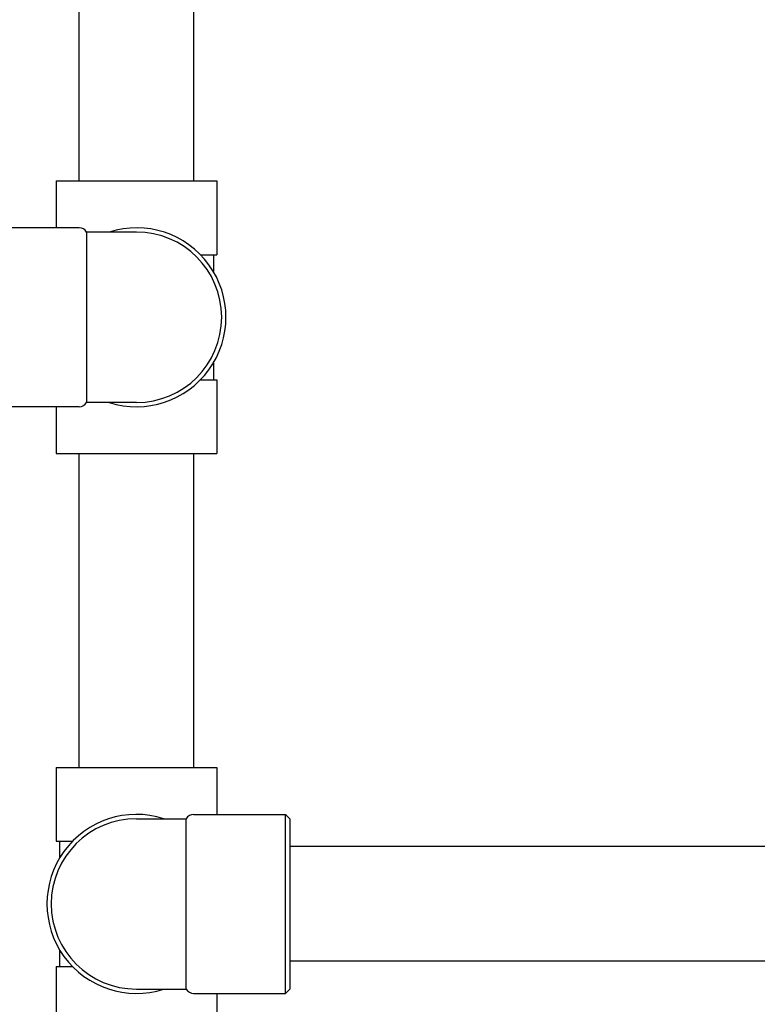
# Model space of a CAD drawing. Header units: inches. Extents: x 24 to 1128, y -69 to 748.
# Tile 65 of 256: x 141.13 to 146.54, y 239.6 to 246.82. Entities that reach past the tile are written whole.
import ezdxf

# ---------------------------------------------------------------- set-up
doc = ezdxf.new("R2010")
doc.units = ezdxf.units.IN
doc.header["$LTSCALE"] = 32
doc.header["$MEASUREMENT"] = 0
doc.layers.add('Dimension (ANSI)', color=7, linetype='Continuous', lineweight=25)
doc.layers.add('Visible (ANSI)', color=7, linetype='Continuous', lineweight=30)
doc.styles.add('Note Text (ANSI)', font='tahoma.ttf')
doc.dimstyles.new('SB Fraction-16 (ANSI)', dxfattribs={"dimscale": 32, "dimtxt": 0.125, "dimasz": 0.098425, "dimexe": 0.125, "dimexo": 0.0625, "dimgap": 0.031496, "dimtad": 0, "dimtih": 1, "dimtoh": 1, "dimdec": 4, "dimrnd": 1e-08, "dimzin": 0, "dimdsep": 46, "dimlunit": 5, "dimtxsty": 'Note Text (ANSI)', "dimcen": 0.09, "dimdle": 0.393701, "dimclrd": 256, "dimclre": 256, "dimclrt": 256, "dimadec": 0, "dimazin": 3, "dimtfac": 0.96, "dimtofl": 0, "dimtmove": 0, "dimatfit": 3, "dimfxl": 1, "dimfrac": 2, "dimtolj": 1, "dimtzin": 12, "dimlwd": -1, "dimlwe": -1, "dimarcsym": 0})

# ---------------------------------------------------------------- blocks, each defined once
blk = doc.blocks.new('*D15')
at = {"layer": 'Defpoints', "color": 0, "transparency": 16777216}
for p in [(159.2904, 460.4837), (67.9568, 170.772), (125.1654, 170.772)]:
    blk.add_point(p, dxfattribs=at)
at = {"layer": 'Dimension (ANSI)', "transparency": 16777216}
for p, q in [((157.2904, 460.4837), (63.9568, 460.4837)), ((67.9568, 457.3341), (67.9568, 323.1609)), ((67.9568, 173.9216), (67.9568, 316.0948)), ((123.1654, 170.772), (63.9568, 170.772))]:
    blk.add_line(p, q, dxfattribs=at)
for points in [[(67.4319, 457.3341), (68.4817, 457.3341), (67.9568, 460.4837)], [(67.4319, 173.9216), (68.4817, 173.9216), (67.9568, 170.772)]]:
    blk.add_solid(points, dxfattribs=at)
at = {"layer": 'Dimension (ANSI)', "transparency": 16777216, "insert": (55.7701, 322.153), "char_height": 4, "attachment_point": 1, "style": 'Note Text (ANSI)'}
blk.add_mtext('\\A1;289 11/16', dxfattribs=at)

msp = doc.modelspace()

# ---------------------------------------------------------------- linework, layer by layer
at = {"layer": 'Visible (ANSI)'}
for p, q in [((141.56611, 245.6342), (141.56611, 247.9367)), ((142.40611, 245.6342), (142.40611, 247.9367)), ((141.39761, 245.6342), (142.57461, 245.6342)), ((141.39761, 245.6342), (141.39761, 245.29045)), ((142.57461, 245.6342), (142.57461, 245.0932)), ((141.56661, 245.29045), (140.89236, 245.29045)), ((141.62074, 245.2592), (141.62074, 244.0092)), ((141.98611, 245.2592), (141.62074, 245.2592)), ((142.45513, 245.0932), (142.57461, 245.0932)), ((142.54986, 245.0932), (142.54986, 244.97013)), ((142.54986, 244.29827), (142.54986, 244.1752)), ((142.45513, 244.1752), (142.57461, 244.1752)), ((142.57461, 244.1752), (142.57461, 243.6342)), ((141.56661, 243.97795), (140.89236, 243.97795)), ((141.39761, 243.97795), (141.39761, 243.6342)), ((141.98611, 244.0092), (141.62074, 244.0092)), ((141.39761, 243.6342), (142.57461, 243.6342)), ((141.56611, 241.3317), (141.56611, 243.6342)), ((142.40611, 241.3317), (142.40611, 243.6342)), ((141.39761, 241.3317), (142.57461, 241.3317)), ((141.39761, 241.3317), (141.39761, 240.7907)), ((142.57461, 241.3317), (142.57461, 240.98795)), ((142.40561, 240.98795), (143.07986, 240.98795)), ((143.07986, 239.67545), (143.07986, 240.98795)), ((143.11111, 240.9567), (143.07986, 240.98795)), ((141.98611, 240.9567), (142.35148, 240.9567)), ((142.35148, 239.7067), (142.35148, 240.9567)), ((143.11111, 240.9567), (143.11111, 239.7067)), ((141.39761, 240.7907), (141.51709, 240.7907)), ((141.42236, 240.7907), (141.42236, 240.66763)), ((148.27611, 240.7517), (143.11111, 240.7517)), ((141.42236, 239.99577), (141.42236, 239.8727)), ((148.27611, 239.9117), (143.11111, 239.9117)), ((141.39761, 239.8727), (141.51709, 239.8727)), ((141.39761, 239.8727), (141.39761, 239.3317)), ((141.98611, 239.7067), (142.35148, 239.7067)), ((143.11111, 239.7067), (143.07986, 239.67545)), ((142.40561, 239.67545), (143.07986, 239.67545)), ((142.57461, 239.67545), (142.57461, 239.3317))]:
    msp.add_line(p, q, dxfattribs=at)
for centre, radius, start, end in [((141.56661, 245.22795), 0.0625, 30, 90), ((141.98611, 244.6342), 0.65625, 252.24721, 107.75279), ((141.98611, 244.6342), 0.625, 270, 90), ((141.56661, 244.04045), 0.0625, 270, 330), ((141.98611, 240.3317), 0.65625, 72.24721, 287.75279), ((142.40561, 240.92545), 0.0625, 90, 150), ((141.98611, 240.3317), 0.625, 90, 270), ((142.40561, 239.73795), 0.0625, 210, 270)]:
    msp.add_arc(centre, radius, start, end, dxfattribs=at)

# ---------------------------------------------------------------- dimensions: what is measured, and where the dimension line sits
at = {"layer": 'Dimension (ANSI)'}
dim = msp.add_linear_dim(base=(67.95681, 170.77197), p1=(159.29037, 460.48367), p2=(125.16537, 170.77197), angle=270, dimstyle='SB Fraction-16 (ANSI)', override={"dimgap": 0.031496, "dimdec": 4, "dimtol": 0, "dimlim": 0, "dimtp": 0, "dimtm": 0, "dimtdec": 2, "dimatfit": 1}, dxfattribs=at)
dim.commit()
dim.dimension.update_dxf_attribs({"geometry": '*D15', "text_midpoint": (67.95681, 319.62782), "dimtype": 160})

doc.saveas('drawing.dxf')
